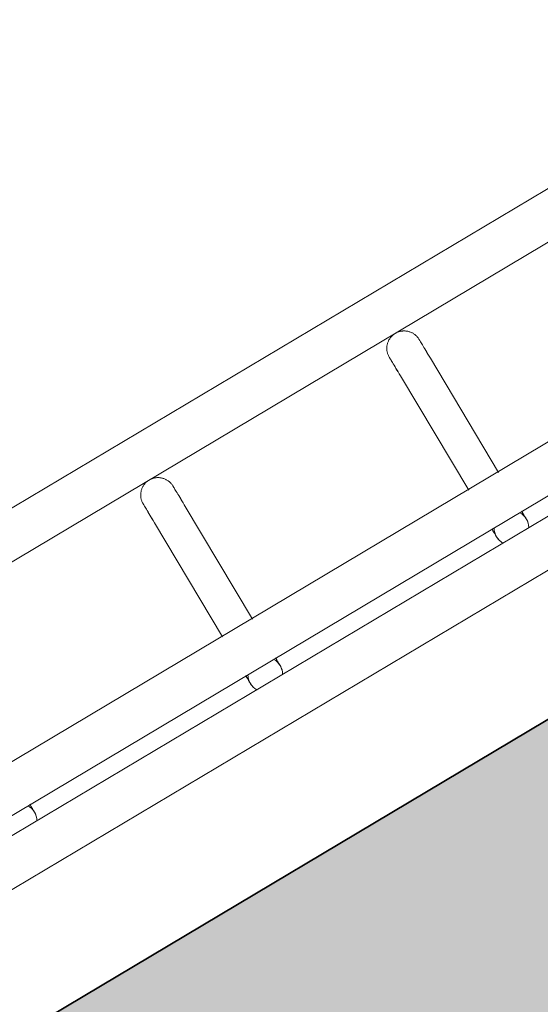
# Model space of a CAD drawing. Header units: metres. Extents: x 127444 to 127966, y 464485 to 464708.
# Tile 131 of 256: x 127921.8243 to 127921.9142, y 464648.6608 to 464648.8309. Entities that reach past the tile are written whole.
import ezdxf

# ---------------------------------------------------------------- set-up
doc = ezdxf.new("R2010")
doc.units = ezdxf.units.M
for name, color, linetype, lineweight in [('A-FLOR-HRAL', 11, 'Continuous', 9), ('B-WE-VH-VERHARDING_BETONSTRAATSTEEN-A-200', 8, 'Continuous', 9), ('N-WE-VH-VERHARDING_BETON-A', 252, 'Continuous', 18), ('N-WE-VH-VERHARDING_BETON-G', 252, 'Continuous', 35), ('S-BEAM', 12, 'Continuous', 9)]:
    doc.layers.add(name, color=color, linetype=linetype, lineweight=lineweight)

# ---------------------------------------------------------------- blocks, each defined once
blk = doc.blocks.new('34_22_B_BNP_Hekwerk_Integra_Schuinkort - Integra_Schuin_1000-4868503--2_00_00')
at = {"layer": 'A-FLOR-HRAL'}
for p, q in [((273.5, 47.13), (-1956.09, 47.13)), ((-1956.09, 39.13), (273.5, 39.13)), ((273.62, 9.5), (-1956.09, 9.5)), ((-1956.09, 1.5), (273.62, 1.5)), ((273.62, -1.5), (-1956.09, -1.5)), ((-1956.09, -9.5), (273.62, -9.5))]:
    blk.add_line(p, q, dxfattribs=at)
at = {"layer": 'S-BEAM'}
for p, q in [((-111.8, 32.34), (-111.8, 9.36)), ((-111.8, 32.34), (-111.8, 9.36)), ((-111.8, 32.34), (-111.8, 9.36)), ((-111.8, 32.34), (-111.8, 9.37)), ((-105.8, 9.36), (-105.8, 32.34)), ((-105.8, 9.36), (-105.8, 32.34)), ((-105.8, 9.36), (-105.8, 32.34)), ((-105.8, 9.37), (-105.8, 32.34)), ((-62.32, 32.34), (-62.32, 9.36)), ((-62.32, 32.34), (-62.32, 9.36)), ((-62.32, 32.34), (-62.32, 9.36)), ((-62.32, 32.34), (-62.32, 9.37)), ((-56.32, 9.36), (-56.32, 32.34)), ((-56.32, 9.36), (-56.32, 32.34)), ((-56.32, 9.36), (-56.32, 32.34)), ((-56.32, 9.37), (-56.32, 32.34))]:
    blk.add_line(p, q, dxfattribs=at)
at = {"layer": 'S-BEAM', "flags": 128}
for points in [[(-111.8, 36.13), (-111.8, 36.25), (-111.79, 36.36), (-111.78, 36.48), (-111.76, 36.6), (-111.74, 36.72), (-111.71, 36.84), (-111.68, 36.95), (-111.65, 37.07), (-111.61, 37.18), (-111.56, 37.29), (-111.51, 37.4), (-111.46, 37.51), (-111.4, 37.62), (-111.34, 37.72), (-111.28, 37.82), (-111.21, 37.92), (-111.13, 38.01), (-111.06, 38.1), (-110.97, 38.19), (-110.89, 38.28), (-110.8, 38.36), (-110.71, 38.44), (-110.62, 38.51), (-110.52, 38.58), (-110.42, 38.65), (-110.32, 38.71), (-110.21, 38.77), (-110.11, 38.83), (-110, 38.88), (-109.89, 38.92), (-109.77, 38.96), (-109.66, 39), (-109.55, 39.03), (-109.43, 39.06), (-109.31, 39.08), (-109.19, 39.1), (-109.07, 39.11), (-108.95, 39.12), (-108.83, 39.12), (-108.71, 39.12), (-108.59, 39.12), (-108.47, 39.11), (-108.35, 39.09), (-108.24, 39.07), (-108.12, 39.05), (-108, 39.02), (-107.89, 38.98), (-107.77, 38.94), (-107.66, 38.9), (-107.55, 38.85), (-107.44, 38.8), (-107.34, 38.74), (-107.23, 38.68), (-107.13, 38.62), (-107.03, 38.55), (-106.94, 38.48), (-106.85, 38.4), (-106.76, 38.32), (-106.67, 38.24), (-106.59, 38.15), (-106.51, 38.06), (-106.43, 37.97), (-106.36, 37.87), (-106.29, 37.77), (-106.23, 37.67), (-106.17, 37.57), (-106.11, 37.46), (-106.06, 37.35), (-106.02, 37.24), (-105.97, 37.13), (-105.94, 37.02), (-105.9, 36.9), (-105.87, 36.78), (-105.85, 36.67), (-105.83, 36.55), (-105.82, 36.43), (-105.81, 36.31), (-105.8, 36.19), (-105.8, 36.13)], [(-111.76, 36.6), (-111.74, 36.72), (-111.71, 36.84), (-111.68, 36.95), (-111.65, 37.07), (-111.61, 37.18), (-111.56, 37.29), (-111.51, 37.4), (-111.46, 37.51), (-111.4, 37.62), (-111.34, 37.72), (-111.28, 37.82), (-111.21, 37.92), (-111.13, 38.01), (-111.06, 38.1), (-110.97, 38.19), (-110.89, 38.28), (-110.8, 38.36), (-110.71, 38.44), (-110.62, 38.51), (-110.52, 38.58), (-110.42, 38.65), (-110.32, 38.71), (-110.21, 38.77), (-110.11, 38.83), (-110, 38.88), (-109.89, 38.92), (-109.77, 38.96), (-109.66, 39), (-109.55, 39.03), (-109.43, 39.06), (-109.31, 39.08), (-109.19, 39.1), (-109.07, 39.11), (-108.95, 39.12), (-108.83, 39.12), (-108.71, 39.12), (-108.59, 39.12), (-108.47, 39.11), (-108.35, 39.09), (-108.24, 39.07), (-108.12, 39.05), (-108, 39.02), (-107.89, 38.98), (-107.77, 38.94), (-107.66, 38.9), (-107.55, 38.85), (-107.44, 38.8), (-107.34, 38.74), (-107.23, 38.68), (-107.13, 38.62), (-107.03, 38.55), (-106.94, 38.48), (-106.85, 38.4), (-106.76, 38.32), (-106.67, 38.24), (-106.59, 38.15), (-106.51, 38.06), (-106.43, 37.97), (-106.36, 37.87), (-106.29, 37.77), (-106.23, 37.67), (-106.17, 37.57), (-106.11, 37.46), (-106.06, 37.35), (-106.02, 37.24), (-105.97, 37.13), (-105.94, 37.02), (-105.9, 36.9), (-105.87, 36.78), (-105.85, 36.67), (-105.83, 36.55), (-105.82, 36.43), (-105.81, 36.31), (-105.8, 36.19), (-105.8, 36.13)], [(-62.32, 36.13), (-62.32, 36.25), (-62.31, 36.36), (-62.3, 36.48), (-62.28, 36.6), (-62.26, 36.72), (-62.24, 36.84), (-62.21, 36.95), (-62.17, 37.07), (-62.13, 37.18), (-62.09, 37.29), (-62.04, 37.4), (-61.98, 37.51), (-61.93, 37.62), (-61.86, 37.72), (-61.8, 37.82), (-61.73, 37.92), (-61.66, 38.01), (-61.58, 38.1), (-61.5, 38.19), (-61.41, 38.28), (-61.33, 38.36), (-61.23, 38.44), (-61.14, 38.51), (-61.04, 38.58), (-60.94, 38.65), (-60.84, 38.71), (-60.74, 38.77), (-60.63, 38.83), (-60.52, 38.88), (-60.41, 38.92), (-60.3, 38.96), (-60.18, 39), (-60.07, 39.03), (-59.95, 39.06), (-59.83, 39.08), (-59.71, 39.1), (-59.59, 39.11), (-59.48, 39.12), (-59.36, 39.12), (-59.24, 39.12), (-59.12, 39.12), (-59, 39.11), (-58.88, 39.09), (-58.76, 39.07), (-58.64, 39.05), (-58.52, 39.02), (-58.41, 38.98), (-58.3, 38.94), (-58.18, 38.9), (-58.07, 38.85), (-57.97, 38.8), (-57.86, 38.74), (-57.76, 38.68), (-57.66, 38.62), (-57.56, 38.55), (-57.46, 38.48), (-57.37, 38.4), (-57.28, 38.32), (-57.19, 38.24), (-57.11, 38.15), (-57.03, 38.06), (-56.96, 37.97), (-56.88, 37.87), (-56.82, 37.77), (-56.75, 37.67), (-56.69, 37.57), (-56.64, 37.46), (-56.59, 37.35), (-56.54, 37.24), (-56.5, 37.13), (-56.46, 37.02), (-56.42, 36.9), (-56.4, 36.78), (-56.37, 36.67), (-56.35, 36.55), (-56.34, 36.43), (-56.33, 36.31), (-56.32, 36.19), (-56.32, 36.13)], [(-62.28, 36.6), (-62.26, 36.72), (-62.24, 36.84), (-62.21, 36.95), (-62.17, 37.07), (-62.13, 37.18), (-62.09, 37.29), (-62.04, 37.4), (-61.98, 37.51), (-61.93, 37.62), (-61.86, 37.72), (-61.8, 37.82), (-61.73, 37.92), (-61.66, 38.01), (-61.58, 38.1), (-61.5, 38.19), (-61.41, 38.28), (-61.33, 38.36), (-61.23, 38.44), (-61.14, 38.51), (-61.04, 38.58), (-60.94, 38.65), (-60.84, 38.71), (-60.74, 38.77), (-60.63, 38.83), (-60.52, 38.88), (-60.41, 38.92), (-60.3, 38.96), (-60.18, 39), (-60.07, 39.03), (-59.95, 39.06), (-59.83, 39.08), (-59.71, 39.1), (-59.59, 39.11), (-59.48, 39.12), (-59.36, 39.12), (-59.24, 39.12), (-59.12, 39.12), (-59, 39.11), (-58.88, 39.09), (-58.76, 39.07), (-58.64, 39.05), (-58.52, 39.02), (-58.41, 38.98), (-58.3, 38.94), (-58.18, 38.9), (-58.07, 38.85), (-57.97, 38.8), (-57.86, 38.74), (-57.76, 38.68), (-57.66, 38.62), (-57.56, 38.55), (-57.46, 38.48), (-57.37, 38.4), (-57.28, 38.32), (-57.19, 38.24), (-57.11, 38.15), (-57.03, 38.06), (-56.96, 37.97), (-56.88, 37.87), (-56.82, 37.77), (-56.75, 37.67), (-56.69, 37.57), (-56.64, 37.46), (-56.59, 37.35), (-56.54, 37.24), (-56.5, 37.13), (-56.46, 37.02), (-56.42, 36.9), (-56.4, 36.78), (-56.37, 36.67), (-56.35, 36.55), (-56.34, 36.43), (-56.33, 36.31), (-56.32, 36.19), (-56.32, 36.13)], [(-111.8, 32.34), (-111.8, 32.75), (-111.8, 33.15), (-111.8, 33.52), (-111.8, 33.87), (-111.8, 34.2), (-111.8, 34.5), (-111.8, 34.78), (-111.8, 35.03), (-111.8, 35.26), (-111.8, 35.46), (-111.8, 35.64), (-111.8, 35.78), (-111.8, 35.91), (-111.8, 36), (-111.8, 36.07), (-111.8, 36.11), (-111.8, 36.13)], [(-111.8, 36.13), (-111.8, 36.11), (-111.8, 36.07), (-111.8, 36), (-111.8, 35.91), (-111.8, 35.79), (-111.8, 35.64), (-111.8, 35.46), (-111.8, 35.26), (-111.8, 35.04), (-111.8, 34.78), (-111.8, 34.51), (-111.8, 34.2), (-111.8, 33.88), (-111.8, 33.53), (-111.8, 33.16), (-111.8, 32.76), (-111.8, 32.34), (-111.8, 32.34)], [(-105.8, 32.34), (-105.8, 32.75), (-105.8, 33.15), (-105.8, 33.52), (-105.8, 33.87), (-105.8, 34.2), (-105.8, 34.5), (-105.8, 34.78), (-105.8, 35.03), (-105.8, 35.26), (-105.8, 35.46), (-105.8, 35.64), (-105.8, 35.78), (-105.8, 35.91), (-105.8, 36), (-105.8, 36.07), (-105.8, 36.11), (-105.8, 36.13)], [(-105.8, 36.13), (-105.8, 36.11), (-105.8, 36.07), (-105.8, 36), (-105.8, 35.91), (-105.8, 35.79), (-105.8, 35.64), (-105.8, 35.46), (-105.8, 35.26), (-105.8, 35.04), (-105.8, 34.78), (-105.8, 34.51), (-105.8, 34.2), (-105.8, 33.88), (-105.8, 33.53), (-105.8, 33.16), (-105.8, 32.76), (-105.8, 32.34), (-105.8, 32.34)], [(-105.8, 33.52), (-105.8, 33.87), (-105.8, 34.2), (-105.8, 34.5), (-105.8, 34.78), (-105.8, 35.03), (-105.8, 35.26), (-105.8, 35.46), (-105.8, 35.64), (-105.8, 35.78), (-105.8, 35.91), (-105.8, 36), (-105.8, 36.07), (-105.8, 36.11), (-105.8, 36.13)], [(-105.8, 36.13), (-105.8, 36.11), (-105.8, 36.07), (-105.8, 36), (-105.8, 35.91), (-105.8, 35.79), (-105.8, 35.64), (-105.8, 35.46), (-105.8, 35.26), (-105.8, 35.04), (-105.8, 34.78), (-105.8, 34.51), (-105.8, 34.2), (-105.8, 33.88), (-105.8, 33.53)], [(-62.32, 32.34), (-62.32, 32.75), (-62.32, 33.15), (-62.32, 33.52), (-62.32, 33.87), (-62.32, 34.2), (-62.32, 34.5), (-62.32, 34.78), (-62.32, 35.03), (-62.32, 35.26), (-62.32, 35.46), (-62.32, 35.64), (-62.32, 35.78), (-62.32, 35.91), (-62.32, 36), (-62.32, 36.07), (-62.32, 36.11), (-62.32, 36.13)], [(-62.32, 36.13), (-62.32, 36.11), (-62.32, 36.07), (-62.32, 36), (-62.32, 35.91), (-62.32, 35.79), (-62.32, 35.64), (-62.32, 35.46), (-62.32, 35.26), (-62.32, 35.04), (-62.32, 34.78), (-62.32, 34.51), (-62.32, 34.2), (-62.32, 33.88), (-62.32, 33.53), (-62.32, 33.16), (-62.32, 32.76), (-62.32, 32.34), (-62.32, 32.34)], [(-56.32, 32.34), (-56.32, 32.75), (-56.32, 33.15), (-56.32, 33.52), (-56.32, 33.87), (-56.32, 34.2), (-56.32, 34.5), (-56.32, 34.78), (-56.32, 35.03), (-56.32, 35.26), (-56.32, 35.46), (-56.32, 35.64), (-56.32, 35.78), (-56.32, 35.91), (-56.32, 36), (-56.32, 36.07), (-56.32, 36.11), (-56.32, 36.13)], [(-56.32, 36.13), (-56.32, 36.11), (-56.32, 36.07), (-56.32, 36), (-56.32, 35.91), (-56.32, 35.79), (-56.32, 35.64), (-56.32, 35.46), (-56.32, 35.26), (-56.32, 35.04), (-56.32, 34.78), (-56.32, 34.51), (-56.32, 34.2), (-56.32, 33.88), (-56.32, 33.53), (-56.32, 33.16), (-56.32, 32.76), (-56.32, 32.34), (-56.32, 32.34)], [(-56.32, 33.52), (-56.32, 33.87), (-56.32, 34.2), (-56.32, 34.5), (-56.32, 34.78), (-56.32, 35.03), (-56.32, 35.26), (-56.32, 35.46), (-56.32, 35.64), (-56.32, 35.78), (-56.32, 35.91), (-56.32, 36), (-56.32, 36.07), (-56.32, 36.11), (-56.32, 36.13)], [(-56.32, 36.13), (-56.32, 36.11), (-56.32, 36.07), (-56.32, 36), (-56.32, 35.91), (-56.32, 35.79), (-56.32, 35.64), (-56.32, 35.46), (-56.32, 35.26), (-56.32, 35.04), (-56.32, 34.78), (-56.32, 34.51), (-56.32, 34.2), (-56.32, 33.88), (-56.32, 33.53)], [(-111.8, 32.34), (-111.8, 32.75), (-111.8, 33.15), (-111.8, 33.52), (-111.8, 33.87), (-111.8, 34.2)], [(-111.8, 34.2), (-111.8, 33.88), (-111.8, 33.53), (-111.8, 33.16), (-111.8, 32.76), (-111.8, 32.34), (-111.8, 32.34)], [(-62.32, 32.34), (-62.32, 32.75), (-62.32, 33.15), (-62.32, 33.52), (-62.32, 33.87), (-62.32, 34.2)], [(-62.32, 34.2), (-62.32, 33.88), (-62.32, 33.53), (-62.32, 33.16), (-62.32, 32.76), (-62.32, 32.34), (-62.32, 32.34)], [(-155.2, 0), (-155.2, -0.12), (-155.21, -0.24), (-155.22, -0.36), (-155.24, -0.48), (-155.26, -0.6)], [(-155.2, 0), (-155.2, -0.12), (-155.21, -0.24), (-155.22, -0.36), (-155.24, -0.48), (-155.26, -0.6)], [(-155.2, 1.58), (-155.2, 1.38), (-155.2, 1.19), (-155.2, 1.02), (-155.2, 0.86), (-155.2, 0.71), (-155.2, 0.58), (-155.2, 0.46), (-155.2, 0.35), (-155.2, 0.26), (-155.2, 0.18), (-155.2, 0.12), (-155.2, 0.07), (-155.2, 0.03), (-155.2, 0.01), (-155.2, 0)], [(-155.2, 1.58), (-155.2, 1.38), (-155.2, 1.19), (-155.2, 1.02), (-155.2, 0.86), (-155.2, 0.71), (-155.2, 0.58), (-155.2, 0.46), (-155.2, 0.35), (-155.2, 0.26), (-155.2, 0.18), (-155.2, 0.12), (-155.2, 0.07), (-155.2, 0.03), (-155.2, 0.01), (-155.2, 0)], [(-155.2, 0), (-155.2, 0.01), (-155.2, 0.03), (-155.2, 0.06), (-155.2, 0.11), (-155.2, 0.18), (-155.2, 0.26), (-155.2, 0.35), (-155.2, 0.46), (-155.2, 0.58), (-155.2, 0.71), (-155.2, 0.86), (-155.2, 1.02), (-155.2, 1.19), (-155.2, 1.37), (-155.2, 1.57)], [(-155.2, 0), (-155.2, 0.01), (-155.2, 0.03), (-155.2, 0.06), (-155.2, 0.11), (-155.2, 0.18), (-155.2, 0.26), (-155.2, 0.35), (-155.2, 0.46), (-155.2, 0.58), (-155.2, 0.71), (-155.2, 0.86), (-155.2, 1.02), (-155.2, 1.19), (-155.2, 1.37), (-155.2, 1.57)], [(-111.8, 1.58), (-111.8, 1.38), (-111.8, 1.19), (-111.8, 1.02), (-111.8, 0.86), (-111.8, 0.71), (-111.8, 0.58), (-111.8, 0.46), (-111.8, 0.35), (-111.8, 0.26), (-111.8, 0.18), (-111.8, 0.12), (-111.8, 0.07), (-111.8, 0.03), (-111.8, 0.01), (-111.8, 0)], [(-111.8, 1.58), (-111.8, 1.38), (-111.8, 1.19), (-111.8, 1.02), (-111.8, 0.86), (-111.8, 0.71), (-111.8, 0.58), (-111.8, 0.46), (-111.8, 0.35), (-111.8, 0.26), (-111.8, 0.18), (-111.8, 0.12), (-111.8, 0.07), (-111.8, 0.03), (-111.8, 0.01), (-111.8, 0)], [(-111.8, 0), (-111.8, 0.01), (-111.8, 0.03), (-111.8, 0.06), (-111.8, 0.11), (-111.8, 0.18), (-111.8, 0.26), (-111.8, 0.35), (-111.8, 0.46), (-111.8, 0.58), (-111.8, 0.71), (-111.8, 0.86), (-111.8, 1.02), (-111.8, 1.19), (-111.8, 1.37), (-111.8, 1.57)], [(-111.8, 0), (-111.8, 0.01), (-111.8, 0.03), (-111.8, 0.06), (-111.8, 0.11), (-111.8, 0.18), (-111.8, 0.26), (-111.8, 0.35), (-111.8, 0.46), (-111.8, 0.58), (-111.8, 0.71), (-111.8, 0.86), (-111.8, 1.02), (-111.8, 1.19), (-111.8, 1.37), (-111.8, 1.57)], [(-111.75, -0.54), (-111.77, -0.42), (-111.79, -0.3), (-111.79, -0.18), (-111.8, -0.06), (-111.8, 0)], [(-111.75, -0.54), (-111.77, -0.42), (-111.79, -0.3), (-111.79, -0.18), (-111.8, -0.06), (-111.8, 0)], [(-105.8, 0), (-105.8, -0.12), (-105.81, -0.24), (-105.82, -0.36), (-105.84, -0.48), (-105.86, -0.6)], [(-105.8, 0), (-105.8, -0.12), (-105.81, -0.24), (-105.82, -0.36), (-105.84, -0.48), (-105.86, -0.6)], [(-105.8, 1.58), (-105.8, 1.38), (-105.8, 1.19), (-105.8, 1.02), (-105.8, 0.86), (-105.8, 0.71), (-105.8, 0.58), (-105.8, 0.46), (-105.8, 0.35), (-105.8, 0.26), (-105.8, 0.18), (-105.8, 0.12), (-105.8, 0.07), (-105.8, 0.03), (-105.8, 0.01), (-105.8, 0)], [(-105.8, 1.58), (-105.8, 1.38), (-105.8, 1.19), (-105.8, 1.02), (-105.8, 0.86), (-105.8, 0.71), (-105.8, 0.58), (-105.8, 0.46), (-105.8, 0.35), (-105.8, 0.26), (-105.8, 0.18), (-105.8, 0.12), (-105.8, 0.07), (-105.8, 0.03), (-105.8, 0.01), (-105.8, 0)], [(-105.8, 0), (-105.8, 0.01), (-105.8, 0.03), (-105.8, 0.06), (-105.8, 0.11), (-105.8, 0.18), (-105.8, 0.26), (-105.8, 0.35), (-105.8, 0.46), (-105.8, 0.58), (-105.8, 0.71), (-105.8, 0.86), (-105.8, 1.02), (-105.8, 1.19), (-105.8, 1.37), (-105.8, 1.57)], [(-105.8, 0), (-105.8, 0.01), (-105.8, 0.03), (-105.8, 0.06), (-105.8, 0.11), (-105.8, 0.18), (-105.8, 0.26), (-105.8, 0.35), (-105.8, 0.46), (-105.8, 0.58), (-105.8, 0.71), (-105.8, 0.86), (-105.8, 1.02), (-105.8, 1.19), (-105.8, 1.37), (-105.8, 1.57)], [(-62.32, 1.58), (-62.32, 1.38), (-62.32, 1.19), (-62.32, 1.02), (-62.32, 0.86), (-62.32, 0.71), (-62.32, 0.58), (-62.32, 0.46), (-62.32, 0.35), (-62.32, 0.26), (-62.32, 0.18), (-62.32, 0.12), (-62.32, 0.07), (-62.32, 0.03), (-62.32, 0.01), (-62.32, 0)], [(-62.32, 1.58), (-62.32, 1.38), (-62.32, 1.19), (-62.32, 1.02), (-62.32, 0.86), (-62.32, 0.71), (-62.32, 0.58), (-62.32, 0.46), (-62.32, 0.35), (-62.32, 0.26), (-62.32, 0.18), (-62.32, 0.12), (-62.32, 0.07), (-62.32, 0.03), (-62.32, 0.01), (-62.32, 0)], [(-62.32, 0), (-62.32, 0.01), (-62.32, 0.03), (-62.32, 0.06), (-62.32, 0.11), (-62.32, 0.18), (-62.32, 0.26), (-62.32, 0.35), (-62.32, 0.46), (-62.32, 0.58), (-62.32, 0.71), (-62.32, 0.86), (-62.32, 1.02), (-62.32, 1.19), (-62.32, 1.37), (-62.32, 1.57)], [(-62.32, 0), (-62.32, 0.01), (-62.32, 0.03), (-62.32, 0.06), (-62.32, 0.11), (-62.32, 0.18), (-62.32, 0.26), (-62.32, 0.35), (-62.32, 0.46), (-62.32, 0.58), (-62.32, 0.71), (-62.32, 0.86), (-62.32, 1.02), (-62.32, 1.19), (-62.32, 1.37), (-62.32, 1.57)], [(-62.27, -0.54), (-62.29, -0.42), (-62.31, -0.3), (-62.32, -0.18), (-62.32, -0.06), (-62.32, 0)], [(-62.27, -0.54), (-62.29, -0.42), (-62.31, -0.3), (-62.32, -0.18), (-62.32, -0.06), (-62.32, 0)], [(-56.32, 0), (-56.33, -0.12), (-56.33, -0.24), (-56.34, -0.36), (-56.36, -0.48), (-56.38, -0.6)], [(-56.32, 0), (-56.33, -0.12), (-56.33, -0.24), (-56.34, -0.36), (-56.36, -0.48), (-56.38, -0.6)], [(-56.32, 1.58), (-56.32, 1.38), (-56.32, 1.19), (-56.32, 1.02), (-56.32, 0.86), (-56.32, 0.71), (-56.32, 0.58), (-56.32, 0.46), (-56.32, 0.35), (-56.32, 0.26), (-56.32, 0.18), (-56.32, 0.12), (-56.32, 0.07), (-56.32, 0.03), (-56.32, 0.01), (-56.32, 0)], [(-56.32, 1.58), (-56.32, 1.38), (-56.32, 1.19), (-56.32, 1.02), (-56.32, 0.86), (-56.32, 0.71), (-56.32, 0.58), (-56.32, 0.46), (-56.32, 0.35), (-56.32, 0.26), (-56.32, 0.18), (-56.32, 0.12), (-56.32, 0.07), (-56.32, 0.03), (-56.32, 0.01), (-56.32, 0)], [(-56.32, 0), (-56.32, 0.01), (-56.32, 0.03), (-56.32, 0.06), (-56.32, 0.11), (-56.32, 0.18), (-56.32, 0.26), (-56.32, 0.35), (-56.32, 0.46), (-56.32, 0.58), (-56.32, 0.71), (-56.32, 0.86), (-56.32, 1.02), (-56.32, 1.19), (-56.32, 1.37), (-56.32, 1.57)], [(-56.32, 0), (-56.32, 0.01), (-56.32, 0.03), (-56.32, 0.06), (-56.32, 0.11), (-56.32, 0.18), (-56.32, 0.26), (-56.32, 0.35), (-56.32, 0.46), (-56.32, 0.58), (-56.32, 0.71), (-56.32, 0.86), (-56.32, 1.02), (-56.32, 1.19), (-56.32, 1.37), (-56.32, 1.57)], [(-111.37, -1.55), (-111.43, -1.44), (-111.49, -1.34), (-111.54, -1.23)], [(-111.37, -1.55), (-111.43, -1.44), (-111.49, -1.34), (-111.54, -1.23)], [(-61.89, -1.55), (-61.95, -1.44), (-62.01, -1.34), (-62.06, -1.23)], [(-61.89, -1.55), (-61.95, -1.44), (-62.01, -1.34), (-62.06, -1.23)]]:
    blk.add_lwpolyline(points, dxfattribs=at)
at = {"layer": 'S-BEAM'}
for centre, start, end in [((-158.2, 0), 0, 30), ((-158.2, 0), 330, 0), ((-158.2, 0), 0, 15), ((-158.2, 0), 345, 0), ((-108.8, 0), 150, 180), ((-108.8, 0), 165, 180), ((-108.8, 0), 180, 210), ((-108.8, 0), 180, 195), ((-108.8, 0), 0, 30), ((-108.8, 0), 330, 0), ((-108.8, 0), 0, 15), ((-108.8, 0), 345, 0), ((-59.32, 0), 150, 180), ((-59.32, 0), 165, 180), ((-59.32, 0), 180, 210), ((-59.32, 0), 180, 195), ((-59.32, 0), 0, 30), ((-59.32, 0), 330, 0), ((-59.32, 0), 0, 15), ((-59.32, 0), 345, 0)]:
    blk.add_arc(centre, 3, start, end, dxfattribs=at)

msp = doc.modelspace()

# ---------------------------------------------------------------- hatches: boundary and pattern name
at = {"layer": 'B-WE-VH-VERHARDING_BETONSTRAATSTEEN-A-200'}
h = msp.add_hatch(dxfattribs=at)
h.set_pattern_fill('AVH-BSS_KEIFORMAAT_ELLEBOOG-SO', color=256, angle=1, pattern_type=2)
h.set_pattern_definition([(31.81611, (127908.58607, 464613.06392), (0.03386772, 0.14457862), [0.315, -0.105]), (301.81611, (127908.47536, 464613.24236), (0.03386772, 0.14457862), [0.315, -0.105])])
h.paths.add_polyline_path([(127940.57923, 464651.66311), (127937.65926, 464649.92134), (127938.01786, 464649.32017), (127940.93783, 464651.06194)], flags=16)
h.paths.add_polyline_path([(127944.2228, 464653.02142), (127943.8642, 464653.62259), (127940.94423, 464651.88083), (127941.30283, 464651.27966)], flags=16)
edge = h.paths.add_edge_path(flags=16)
edge.add_arc((127917.88105, 464700.47107), 0.4, 30.8149, 210.8149)
edge.add_line((127917.53752, 464700.26616), (127921.37951, 464693.82496))
edge.add_arc((127921.72304, 464694.02987), 0.4, 210.8149, 390.8149)
edge.add_line((127922.06657, 464694.23477), (127918.22458, 464700.67597))
edge = h.paths.add_edge_path()
edge.add_line((127929.24995, 464697.53579), (127928.80329, 464697.26935))
edge.add_line((127928.80329, 464697.26935), (127928.62665, 464697.56548))
edge.add_line((127928.62665, 464697.56548), (127924.41416, 464695.05272))
edge.add_line((127924.41416, 464695.05272), (127919.91876, 464702.589))
edge.add_arc((127922.49521, 464704.12585), 3, 146.6578, 210.81611, ccw=False)
edge.add_line((127919.989, 464705.77476), (127913.63025, 464701.98178))
edge.add_arc((127913.33915, 464701.57526), 0.5, 30.8162, 54.3942, ccw=False)
edge.add_line((127913.76856, 464701.8314), (127919.60859, 464692.04091))
edge.add_arc((127919.17411, 464691.7839), 0.50481, -52.9525, 30.6058, ccw=False)
edge.add_line((127919.47824, 464691.381), (127915.65218, 464689.09885))
edge.add_line((127915.65218, 464689.09885), (127916.2004, 464688.17979))
edge.add_line((127916.2004, 464688.17979), (127915.59923, 464687.82119))
edge.add_line((127915.59923, 464687.82119), (127915.05101, 464688.74026))
edge.add_line((127915.05101, 464688.74026), (127913.20424, 464687.63872))
edge.add_line((127913.20424, 464687.63872), (127914.89256, 464684.76207))
edge.add_line((127914.89256, 464684.76207), (127915.59184, 464684.79392))
edge.add_line((127915.59184, 464684.79392), (127915.63332, 464683.88302))
edge.add_line((127915.63332, 464683.88302), (127917.341, 464684.90122))
edge.add_line((127917.341, 464684.90122), (127916.77749, 464685.84591))
edge.add_line((127916.77749, 464685.84591), (127917.37866, 464686.20451))
edge.add_line((127917.37866, 464686.20451), (127918.50568, 464684.31512))
edge.add_line((127918.50568, 464684.31512), (127917.90451, 464683.95652))
edge.add_line((127917.90451, 464683.95652), (127919.08277, 464681.98124))
edge.add_line((127919.08277, 464681.98124), (127919.68394, 464682.33984))
edge.add_line((127919.68394, 464682.33984), (127921.4257, 464679.41987))
edge.add_line((127921.4257, 464679.41987), (127920.82453, 464679.06127))
edge.add_line((127920.82453, 464679.06127), (127922.00279, 464677.08599))
edge.add_line((127922.00279, 464677.08599), (127922.60396, 464677.44459))
edge.add_line((127922.60396, 464677.44459), (127923.73098, 464675.5552))
edge.add_line((127923.73098, 464675.5552), (127923.12981, 464675.1966))
edge.add_line((127923.12981, 464675.1966), (127924.61544, 464672.70603))
edge.add_line((127924.61544, 464672.70603), (127925.21661, 464673.06463))
edge.add_line((127925.21661, 464673.06463), (127926.34363, 464671.17523))
edge.add_line((127926.34363, 464671.17523), (127927.82926, 464668.68467))
edge.add_line((127927.82926, 464668.68467), (127928.95628, 464666.79527))
edge.add_line((127928.95628, 464666.79527), (127930.44191, 464664.30471))
edge.add_line((127930.44191, 464664.30471), (127931.56893, 464662.41531))
edge.add_line((127931.56893, 464662.41531), (127930.96776, 464662.05671))
edge.add_line((127930.96776, 464662.05671), (127932.45339, 464659.56615))
edge.add_line((127932.45339, 464659.56615), (127933.05456, 464659.92475))
edge.add_line((127933.05456, 464659.92475), (127934.18159, 464658.03535))
edge.add_line((127934.18159, 464658.03535), (127933.58041, 464657.67675))
edge.add_line((127933.58041, 464657.67675), (127933.90059, 464657.13999))
edge.add_line((127933.90059, 464657.13999), (127935.47222, 464658.07747))
edge.add_line((127935.47222, 464658.07747), (127936.59925, 464656.18808))
edge.add_line((127936.59925, 464656.18808), (127934.70986, 464655.06105))
edge.add_line((127934.70986, 464655.06105), (127933.96704, 464656.30634))
edge.add_line((127933.96704, 464656.30634), (127931.26177, 464654.69264))
edge.add_line((127931.26177, 464654.69264), (127931.62037, 464654.09147))
edge.add_line((127931.62037, 464654.09147), (127931.0192, 464653.73287))
edge.add_line((127931.0192, 464653.73287), (127930.66068, 464654.33409))
edge.add_line((127930.66068, 464654.33409), (127926.95213, 464652.12194))
edge.add_line((127926.95213, 464652.12194), (127930.18506, 464645.46298))
edge.add_line((127930.18506, 464645.46298), (127936.19927, 464649.05046))
edge.add_line((127936.19927, 464649.05046), (127936.55787, 464648.44929))
edge.add_line((127936.55787, 464648.44929), (127921.0133, 464639.17694))
edge.add_line((127921.0133, 464639.17694), (127920.84681, 464639.45605))
edge.add_line((127920.84681, 464639.45605), (127918.35625, 464637.97043))
edge.add_line((127918.35625, 464637.97043), (127918.90695, 464637.0472))
edge.add_line((127918.90695, 464637.0472), (127917.01756, 464635.92018))
edge.add_line((127917.01756, 464635.92018), (127916.46685, 464636.8434))
edge.add_line((127916.46685, 464636.8434), (127913.97628, 464635.35778))
edge.add_line((127913.97628, 464635.35778), (127914.14278, 464635.07866))
edge.add_line((127914.14278, 464635.07866), (127912.25338, 464633.95164))
edge.add_line((127912.25338, 464633.95164), (127915.11458, 464629.155))
edge.add_line((127915.11458, 464629.155), (127902.72187, 464621.76273))
edge.add_line((127902.72187, 464621.76273), (127903.5901, 464620.30719))
edge.add_line((127903.5901, 464620.30719), (127904.08821, 464620.60432))
edge.add_line((127904.08821, 464620.60432), (127904.44681, 464620.00315))
edge.add_line((127904.44681, 464620.00315), (127903.9487, 464619.70602))
edge.add_line((127903.9487, 464619.70602), (127905.69046, 464616.78605))
edge.add_line((127905.69046, 464616.78605), (127906.18858, 464617.08317))
edge.add_line((127906.18858, 464617.08317), (127906.54718, 464616.482))
edge.add_line((127906.54718, 464616.482), (127906.04906, 464616.18488))
edge.add_line((127906.04906, 464616.18488), (127907.79083, 464613.2649))
edge.add_line((127907.79083, 464613.2649), (127908.28894, 464613.56203))
edge.add_line((127908.28894, 464613.56203), (127908.58607, 464613.06392))
edge.add_line((127908.58607, 464613.06392), (127911.67781, 464614.90814))
edge.add_line((127911.67781, 464614.90814), (127911.38068, 464615.40625))
edge.add_line((127911.38068, 464615.40625), (127922.07294, 464621.78419))
edge.add_line((127922.07294, 464621.78419), (127922.37006, 464621.28608))
edge.add_line((127922.37006, 464621.28608), (127924.86063, 464622.7717))
edge.add_line((127924.86063, 464622.7717), (127924.5635, 464623.26982))
edge.add_line((127924.5635, 464623.26982), (127926.4529, 464624.39684))
edge.add_line((127926.4529, 464624.39684), (127926.75002, 464623.89873))
edge.add_line((127926.75002, 464623.89873), (127929.24059, 464625.38436))
edge.add_line((127929.24059, 464625.38436), (127928.94347, 464625.88247))
edge.add_line((127928.94347, 464625.88247), (127930.83286, 464627.00949))
edge.add_line((127930.83286, 464627.00949), (127931.12999, 464626.51138))
edge.add_line((127931.12999, 464626.51138), (127933.62055, 464627.99701))
edge.add_line((127933.62055, 464627.99701), (127933.32343, 464628.49512))
edge.add_line((127933.32343, 464628.49512), (127935.21282, 464629.62214))
edge.add_line((127935.21282, 464629.62214), (127935.50995, 464629.12403))
edge.add_line((127935.50995, 464629.12403), (127938.00051, 464630.60966))
edge.add_line((127938.00051, 464630.60966), (127937.96978, 464630.66119))
edge.add_line((127937.96978, 464630.66119), (127938.61389, 464631.0454))
edge.add_line((127938.61389, 464631.0454), (127938.3475, 464631.49198))
edge.add_line((127938.3475, 464631.49198), (127938.94867, 464631.85058))
edge.add_line((127938.94867, 464631.85058), (127939.21506, 464631.404))
edge.add_line((127939.21506, 464631.404), (127942.99385, 464633.65805))
edge.add_line((127942.99385, 464633.65805), (127942.72746, 464634.10463))
edge.add_line((127942.72746, 464634.10463), (127943.32863, 464634.46323))
edge.add_line((127943.32863, 464634.46323), (127943.59502, 464634.01665))
edge.add_line((127943.59502, 464634.01665), (127947.37381, 464636.2707))
edge.add_line((127947.37381, 464636.2707), (127947.10742, 464636.71728))
edge.add_line((127947.10742, 464636.71728), (127947.70859, 464637.07588))
edge.add_line((127947.70859, 464637.07588), (127947.97498, 464636.6293))
edge.add_line((127947.97498, 464636.6293), (127951.75377, 464638.88335))
edge.add_line((127951.75377, 464638.88335), (127951.48738, 464639.32993))
edge.add_line((127951.48738, 464639.32993), (127952.08855, 464639.68853))
edge.add_line((127952.08855, 464639.68853), (127952.35494, 464639.24195))
edge.add_line((127952.35494, 464639.24195), (127956.13373, 464641.496))
edge.add_line((127956.13373, 464641.496), (127955.86734, 464641.94258))
edge.add_line((127955.86734, 464641.94258), (127956.46851, 464642.30118))
edge.add_line((127956.46851, 464642.30118), (127956.7349, 464641.8546))
edge.add_line((127956.7349, 464641.8546), (127960.51369, 464644.10865))
edge.add_line((127960.51369, 464644.10865), (127960.2473, 464644.55523))
edge.add_line((127960.2473, 464644.55523), (127960.69389, 464644.82162))
edge.add_line((127960.69389, 464644.82162), (127959.27999, 464647.19196))
edge.add_line((127959.27999, 464647.19196), (127958.8334, 464646.92557))
edge.add_line((127958.8334, 464646.92557), (127958.47477, 464647.52678))
edge.add_line((127958.47477, 464647.52678), (127958.92142, 464647.79309))
edge.add_line((127958.92142, 464647.79309), (127958.87527, 464647.87041))
edge.add_line((127958.87527, 464647.87041), (127958.83663, 464647.84737))
edge.add_line((127958.83663, 464647.84737), (127958.29873, 464648.74912))
edge.add_line((127958.29873, 464648.74912), (127958.3374, 464648.77219))
edge.add_line((127958.3374, 464648.77219), (127958.29125, 464648.84946))
edge.add_line((127958.29125, 464648.84946), (127957.84469, 464648.58308))
edge.add_line((127957.84469, 464648.58308), (127957.48609, 464649.18425))
edge.add_line((127957.48609, 464649.18425), (127957.93268, 464649.45064))
edge.add_line((127957.93268, 464649.45064), (127955.52494, 464653.48708))
edge.add_line((127955.52494, 464653.48708), (127955.07836, 464653.22069))
edge.add_line((127955.07836, 464653.22069), (127954.71976, 464653.82186))
edge.add_line((127954.71976, 464653.82186), (127955.16635, 464654.08825))
edge.add_line((127955.16635, 464654.08825), (127952.76374, 464658.1161))
edge.add_line((127952.76374, 464658.1161), (127952.31714, 464657.8497))
edge.add_line((127952.31714, 464657.8497), (127951.95854, 464658.45088))
edge.add_line((127951.95854, 464658.45088), (127952.40514, 464658.71727))
edge.add_line((127952.40514, 464658.71727), (127950.1511, 464662.49607))
edge.add_line((127950.1511, 464662.49607), (127949.70449, 464662.22967))
edge.add_line((127949.70449, 464662.22967), (127949.34589, 464662.83084))
edge.add_line((127949.34589, 464662.83084), (127949.79248, 464663.09722))
edge.add_line((127949.79248, 464663.09722), (127947.53848, 464666.87604))
edge.add_line((127947.53848, 464666.87604), (127947.09184, 464666.60963))
edge.add_line((127947.09184, 464666.60963), (127946.73324, 464667.2108))
edge.add_line((127946.73324, 464667.2108), (127947.17983, 464667.47719))
edge.add_line((127947.17983, 464667.47719), (127944.92584, 464671.25601))
edge.add_line((127944.92584, 464671.25601), (127944.47919, 464670.98959))
edge.add_line((127944.47919, 464670.98959), (127944.12059, 464671.59076))
edge.add_line((127944.12059, 464671.59076), (127944.56722, 464671.85717))
edge.add_line((127944.56722, 464671.85717), (127942.31317, 464675.63596))
edge.add_line((127942.31317, 464675.63596), (127941.86654, 464675.36955))
edge.add_line((127941.86654, 464675.36955), (127941.50794, 464675.97072))
edge.add_line((127941.50794, 464675.97072), (127941.9546, 464676.23715))
edge.add_line((127941.9546, 464676.23715), (127939.7005, 464680.01591))
edge.add_line((127939.7005, 464680.01591), (127939.25413, 464679.74965))
edge.add_line((127939.25413, 464679.74965), (127938.89514, 464680.35059))
edge.add_line((127938.89514, 464680.35059), (127939.34202, 464680.61716))
edge.add_line((127939.34202, 464680.61716), (127937.08788, 464684.39589))
edge.add_line((127937.08788, 464684.39589), (127936.64124, 464684.12947))
edge.add_line((127936.64124, 464684.12947), (127936.28264, 464684.73064))
edge.add_line((127936.28264, 464684.73064), (127936.7293, 464684.99708))
edge.add_line((127936.7293, 464684.99708), (127934.47522, 464688.77585))
edge.add_line((127934.47522, 464688.77585), (127934.02859, 464688.50943))
edge.add_line((127934.02859, 464688.50943), (127933.66999, 464689.1106))
edge.add_line((127933.66999, 464689.1106), (127934.11664, 464689.37703))
edge.add_line((127934.11664, 464689.37703), (127931.8626, 464693.15582))
edge.add_line((127931.8626, 464693.15582), (127931.41594, 464692.88939))
edge.add_line((127931.41594, 464692.88939), (127931.05734, 464693.49056))
edge.add_line((127931.05734, 464693.49056), (127931.504, 464693.75699))
edge.add_line((127931.504, 464693.75699), (127929.24995, 464697.53579))
h.paths.add_polyline_path([(127958.14957, 464648.76494), (127958.25263, 464648.82642), (127958.88274, 464647.77007), (127958.77968, 464647.7086)], flags=17)
h = msp.add_hatch(dxfattribs=at)
h.set_pattern_fill('AVH-BSS_KEIFORMAAT_ELLEBOOG-SO', color=256, angle=1, pattern_type=2)
h.set_pattern_definition([(1, (2e-09, 52.72539), (0.103151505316, 0.106816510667), [0.315, -0.105]), (271, (-0.00367, 52.93536), (0.103151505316, 0.106816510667), [0.315, -0.105])])
h.paths.add_polyline_path([(127936.64375, 464648.50051), (127936.28515, 464649.10169), (127925.97936, 464642.95427), (127922.55986, 464648.68687), (127922.86045, 464648.86617), (127922.50185, 464649.46734), (127917.3531, 464646.39611), (127917.30336, 464647.21519), (127916.60409, 464647.18334), (127916.70418, 464644.98562), (127917.40346, 464645.01746), (127917.37714, 464645.59537), (127918.05108, 464645.99738), (127921.47058, 464640.26478), (127920.6547, 464639.77811), (127921.0133, 464639.17694)], flags=17)
h.paths.add_polyline_path([(127906.47784, 464630.50653), (127906.11925, 464631.1077), (127904.22985, 464629.98067), (127904.58845, 464629.3795)], flags=16)
h.paths.add_polyline_path([(127914.14278, 464635.07866), (127913.78418, 464635.67983), (127911.89478, 464634.55281), (127912.25338, 464633.95164)], flags=17)
h.paths.add_polyline_path([(127936.64375, 464648.50051), (127936.28515, 464649.10169), (127925.97936, 464642.95427), (127922.55986, 464648.68687), (127922.86045, 464648.86617), (127922.50185, 464649.46734), (127917.3531, 464646.39611), (127917.30336, 464647.21519), (127916.60409, 464647.18334), (127916.70418, 464644.98562), (127917.40346, 464645.01746), (127917.37714, 464645.59537), (127918.05108, 464645.99738), (127921.47058, 464640.26478), (127920.6547, 464639.77811), (127921.0133, 464639.17694)], flags=17)
edge = h.paths.add_edge_path(flags=16)
edge.add_arc((127906.61302, 464696.42456), 0.40001, 2.991, 182.2395)
edge.add_line((127906.21332, 464696.40893), (127906.72019, 464685.30208))
edge.add_arc((127907.11886, 464685.34036), 0.4005, 185.4842, 359.7384)
edge.add_line((127907.51936, 464685.33853), (127907.01249, 464696.44544))
edge = h.paths.add_edge_path()
edge.add_line((127915.6825, 464667.41804), (127916.38177, 464667.44989))
edge.add_line((127916.38177, 464667.44989), (127916.21855, 464671.03351))
edge.add_line((127916.21855, 464671.03351), (127915.51928, 464671.00166))
edge.add_line((127915.51928, 464671.00166), (127915.41918, 464673.19938))
edge.add_line((127915.41918, 464673.19938), (127916.11846, 464673.23123))
edge.add_line((127916.11846, 464673.23123), (127915.98254, 464676.21547))
edge.add_line((127915.98254, 464676.21547), (127915.28327, 464676.18363))
edge.add_line((127915.28327, 464676.18363), (127915.12857, 464679.58011))
edge.add_line((127915.12857, 464679.58011), (127915.82785, 464679.61195))
edge.add_line((127915.82785, 464679.61195), (127915.69193, 464682.5962))
edge.add_line((127915.69193, 464682.5962), (127914.99266, 464682.56435))
edge.add_line((127914.99266, 464682.56435), (127914.89029, 464684.81202))
edge.add_line((127914.89029, 464684.81202), (127913.20424, 464687.63872))
edge.add_line((127913.20424, 464687.63872), (127910.65997, 464686.12114))
edge.add_arc((127910.40161, 464686.54922), 0.50001, 182.6082, 301.1127, ccw=False)
edge.add_line((127909.90212, 464686.52647), (127909.31543, 464699.40799))
edge.add_line((127909.31543, 464699.40799), (127903.79014, 464696.11216))
edge.add_line((127903.79014, 464696.11216), (127904.50289, 464680.46465))
edge.add_line((127904.50289, 464680.46465), (127899.60241, 464680.24141))
edge.add_line((127899.60241, 464680.24141), (127899.92236, 464673.19029))
edge.add_line((127899.92236, 464673.19029), (127899.34297, 464673.1639))
edge.add_line((127899.34297, 464673.1639), (127899.50737, 464669.58033))
edge.add_line((127899.50737, 464669.58033), (127900.08677, 464669.60672))
edge.add_line((127900.08677, 464669.60672), (127900.18686, 464667.409))
edge.add_line((127900.18686, 464667.409), (127899.60746, 464667.38261))
edge.add_line((127899.60746, 464667.38261), (127899.77068, 464663.79899))
edge.add_line((127899.77068, 464663.79899), (127900.35008, 464663.82538))
edge.add_line((127900.35008, 464663.82538), (127900.45017, 464661.62766))
edge.add_line((127900.45017, 464661.62766), (127899.87077, 464661.60127))
edge.add_line((127899.87077, 464661.60127), (127900.03861, 464658.01786))
edge.add_line((127900.03861, 464658.01786), (127900.61801, 464658.04425))
edge.add_line((127900.61801, 464658.04425), (127900.71348, 464655.84631))
edge.add_line((127900.71348, 464655.84631), (127900.13408, 464655.81992))
edge.add_line((127900.13408, 464655.81992), (127900.2973, 464652.2363))
edge.add_line((127900.2973, 464652.2363), (127900.8767, 464652.26269))
edge.add_line((127900.8767, 464652.26269), (127900.9768, 464650.06497))
edge.add_line((127900.9768, 464650.06497), (127900.3974, 464650.03858))
edge.add_line((127900.3974, 464650.03858), (127900.56061, 464646.45496))
edge.add_line((127900.56061, 464646.45496), (127901.14001, 464646.48135))
edge.add_line((127901.14001, 464646.48135), (127901.76673, 464632.72094))
edge.add_line((127901.76673, 464632.72094), (127901.18733, 464632.69455))
edge.add_line((127901.18733, 464632.69455), (127901.35055, 464629.11093))
edge.add_line((127901.35055, 464629.11093), (127901.92995, 464629.13732))
edge.add_line((127901.92995, 464629.13732), (127902.03004, 464626.9396))
edge.add_line((127902.03004, 464626.9396), (127901.45064, 464626.91321))
edge.add_line((127901.45064, 464626.91321), (127901.58097, 464624.05164))
edge.add_line((127901.58097, 464624.05164), (127902.16037, 464624.07803))
edge.add_line((127902.16037, 464624.07803), (127902.19222, 464623.37876))
edge.add_line((127902.19222, 464623.37876), (127901.7694, 464623.3595))
edge.add_line((127901.7694, 464623.3595), (127902.72187, 464621.76273))
edge.add_line((127902.72187, 464621.76273), (127915.11458, 464629.155))
edge.add_line((127915.11458, 464629.155), (127912.25338, 464633.95164))
edge.add_line((127912.25338, 464633.95164), (127914.14278, 464635.07866))
edge.add_line((127914.14278, 464635.07866), (127913.97628, 464635.35778))
edge.add_line((127913.97628, 464635.35778), (127916.46685, 464636.8434))
edge.add_line((127916.46685, 464636.8434), (127915.89053, 464637.80957))
edge.add_line((127915.89053, 464637.80957), (127917.77993, 464638.9366))
edge.add_line((127917.77993, 464638.9366), (127918.35625, 464637.97043))
edge.add_line((127918.35625, 464637.97043), (127920.84681, 464639.45605))
edge.add_line((127920.84681, 464639.45605), (127920.6547, 464639.77811))
edge.add_line((127920.6547, 464639.77811), (127921.47058, 464640.26478))
edge.add_line((127921.47058, 464640.26478), (127918.05038, 464646.00075))
edge.add_line((127918.05038, 464646.00075), (127917.37714, 464645.59537))
edge.add_line((127917.37714, 464645.59537), (127917.40346, 464645.01746))
edge.add_line((127917.40346, 464645.01746), (127916.70418, 464644.98562))
edge.add_line((127916.70418, 464644.98562), (127916.60409, 464647.18334))
edge.add_line((127916.60409, 464647.18334), (127917.18349, 464647.20973))
edge.add_line((127917.18349, 464647.20973), (127917.15193, 464647.90268))
edge.add_line((127917.15193, 464647.90268), (127916.57253, 464647.87629))
edge.add_line((127916.57253, 464647.87629), (127916.47243, 464650.07401))
edge.add_line((127916.47243, 464650.07401), (127917.17171, 464650.10586))
edge.add_line((127917.17171, 464650.10586), (127917.00849, 464653.68948))
edge.add_line((127917.00849, 464653.68948), (127916.30922, 464653.65763))
edge.add_line((127916.30922, 464653.65763), (127916.21781, 464655.85575))
edge.add_line((127916.21781, 464655.85575), (127916.0459, 464659.43897))
edge.add_line((127916.0459, 464659.43897), (127915.94581, 464661.6367))
edge.add_line((127915.94581, 464661.6367), (127915.78259, 464665.22032))
edge.add_line((127915.78259, 464665.22032), (127915.6825, 464667.41804))
at = {"layer": 'N-WE-VH-VERHARDING_BETON-A'}
h = msp.add_hatch(color=256, dxfattribs=at)
h.dxf.hatch_style = 1
edge = h.paths.add_edge_path()
edge.add_line((127921.64988, 464639.96419), (127917.87178, 464646.29796))
edge.add_line((127917.87178, 464646.29796), (127917.89329, 464646.31079))
edge.add_line((127917.89329, 464646.31079), (127917.94448, 464646.22489))
edge.add_arc((127917.96595, 464646.23769), 0.025, 210.8161, 300.8161)
edge.add_line((127917.97876, 464646.21622), (127918.15361, 464646.32086))
edge.add_arc((127918.13771, 464646.34015), 0.025, 309.4891, 390.8161)
edge.add_line((127918.15918, 464646.35296), (127918.10796, 464646.43884))
edge.add_line((127918.10796, 464646.43884), (127922.27326, 464648.92344))
edge.add_line((127922.27326, 464648.92344), (127922.32444, 464648.83754))
edge.add_arc((127922.34591, 464648.85034), 0.025, 210.8161, 300.8161)
edge.add_line((127922.35872, 464648.82887), (127922.4446, 464648.8801))
edge.add_line((127922.4446, 464648.8801), (127922.53048, 464648.93133))
edge.add_line((127922.53048, 464648.93133), (127922.53915, 464648.96561))
edge.add_line((127922.53915, 464648.96561), (127922.49432, 464649.04075))
edge.add_line((127922.49432, 464649.04075), (127925.10741, 464650.59736))
edge.add_line((127925.10741, 464650.59736), (127926.69124, 464647.32345))
edge.add_line((127926.69124, 464647.32345), (127928.32509, 464643.94613))
edge.add_line((127928.32509, 464643.94613), (127926.26601, 464642.71772))
edge.add_line((127926.26601, 464642.71772), (127926.21479, 464642.8036))
edge.add_arc((127926.19332, 464642.7908), 0.025, 30.8161, 120.8161)
edge.add_line((127926.18051, 464642.81227), (127926.09463, 464642.76104))
edge.add_line((127926.09463, 464642.76104), (127926.00445, 464642.70725))
edge.add_arc((127926.02475, 464642.68753), 0.0283, 135.8356, 195.7966)
edge.add_line((127925.99752, 464642.67983), (127926.05131, 464642.58965))
edge.add_line((127926.05131, 464642.58965), (127921.88605, 464640.10507))
edge.add_line((127921.88605, 464640.10507), (127921.83226, 464640.19525))
edge.add_arc((127921.81255, 464640.17495), 0.0283, 45.8356, 105.7966)
edge.add_line((127921.80484, 464640.20218), (127921.62449, 464640.0946))
edge.add_arc((127921.64479, 464640.07488), 0.0283, 135.8356, 195.7966)
edge.add_line((127921.61756, 464640.06718), (127921.67135, 464639.977))
edge.add_line((127921.67135, 464639.977), (127921.64988, 464639.96419))

# ---------------------------------------------------------------- linework, layer by layer
at = {"layer": 'N-WE-VH-VERHARDING_BETON-G', "flags": 128}
msp.add_lwpolyline([(127926.05131, 464642.58965), (127921.88605, 464640.10507), (127921.83226, 464640.19525, 0.267767), (127921.80484, 464640.20218), (127921.62449, 464640.0946, 0.267766), (127921.61756, 464640.06718), (127921.67135, 464639.977), (127921.64988, 464639.96419), (127917.87178, 464646.29796), (127917.89329, 464646.31079), (127917.94448, 464646.22489, 0.414214), (127917.97876, 464646.21622), (127918.15361, 464646.32086, 0.370541), (127918.15918, 464646.35296), (127918.10796, 464646.43884), (127922.27326, 464648.92344), (127922.32444, 464648.83754, 0.414213), (127922.35872, 464648.82887), (127922.4446, 464648.8801)], format="xyb", dxfattribs=at)

# ---------------------------------------------------------------- block references
at = {"layer": 'A-FLOR-HRAL', "xscale": 0.001, "yscale": 0.001, "zscale": 0.001, "rotation": 30.81638242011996}
msp.add_blockref('34_22_B_BNP_Hekwerk_Integra_Schuinkort - Integra_Schuin_1000-4868503--2_00_00', (127921.96017, 464648.77351), dxfattribs=at)

doc.saveas('drawing.dxf')
